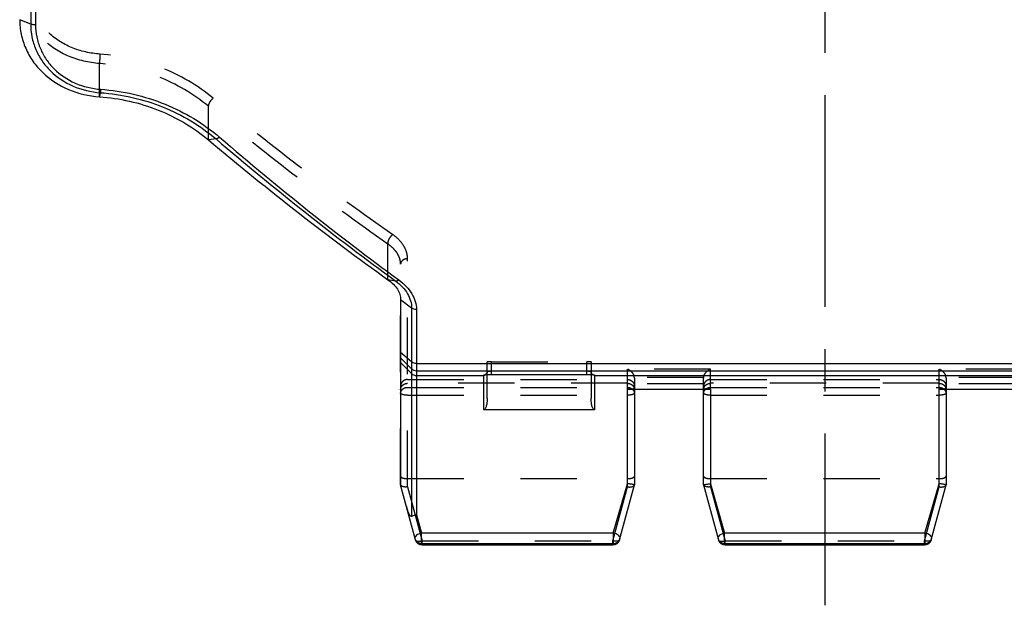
# Model space of a CAD drawing. Header units: millimetres. Extents: x 0 to 1000, y 0 to 1000.
# Tile 1 of 4: x 407 to 521, y 372 to 439. Entities that reach past the tile are written whole.
import ezdxf

# ---------------------------------------------------------------- set-up
doc = ezdxf.new("R2010")
doc.units = ezdxf.units.MM
doc.header["$LTSCALE"] = 65.185185
doc.linetypes.add('CENTER', pattern=[0.6, 0.375, -0.075, 0.075, -0.075])
doc.linetypes.add('HIDDEN', pattern=[0.2, 0.1, -0.1])
for name, color, linetype in [('ACHSEN_S', 7, 'CONTINUOUS'), ('FASEN', 7, 'CONTINUOUS'), ('KONST.EL_MIT_GEO', 7, 'CONTINUOUS')]:
    doc.layers.add(name, color=color, linetype=linetype)

msp = doc.modelspace()

# ---------------------------------------------------------------- linework, layer by layer
at = {"layer": 'ACHSEN_S', "color": 40, "linetype": 'CENTER'}
msp.add_line((500, 626.26), (500, 371.76), dxfattribs=at)
at = {"layer": 'FASEN', "color": 7, "linetype": 'Continuous'}
msp.add_line((451, 407.06), (451, 385.67), dxfattribs=at)
for points, knots in [([(407, 439.42), (407, 438.86), (407.12, 437.72), (407.64, 436.09), (408.48, 434.59), (410.02, 432.81), (412.59, 431.16), (414.99, 430.6), (416.22, 430.52)], [0, 0, 0, 0, 0.1206, 0.241056, 0.362387, 0.485735, 0.738763, 1, 1, 1, 1]), ([(416.22, 430.52), (418.53, 430.36), (423.06, 429.34), (427.07, 426.99), (428.79, 425.55)], [0, 0, 0, 0, 0.509497, 1, 1, 1, 1]), ([(428.79, 425.55), (432.25, 422.65), (439.06, 417.12), (446.08, 411.85), (449.54, 409.38)], [0, 0, 0, 0, 0.515353, 1, 1, 1, 1]), ([(449.54, 409.38), (449.76, 409.22), (450.17, 408.89), (450.64, 408.32), (450.93, 407.7), (451, 407.27), (451, 407.06)], [0, 0, 0, 0, 0.28917, 0.548786, 0.782936, 1, 1, 1, 1])]:
    msp.add_open_spline(points, degree=3, knots=knots, dxfattribs=at)
at = {"layer": 'KONST.EL_MIT_GEO', "color": 7, "linetype": 'Continuous'}
for p, q in [((408.27, 511.61), (408.27, 438.92)), ((408.83, 511.7), (408.83, 438.82)), ((408.27, 438.92), (407, 439.42)), ((416.31, 430.99), (416.22, 430.52)), ((429.68, 425.64), (428.79, 425.55)), ((450.44, 409.23), (449.54, 409.38)), ((452.27, 406.1), (451, 407.06)), ((452.27, 406.1), (452.27, 382.05)), ((452.83, 405.93), (452.83, 382.2)), ((452.27, 399.89), (451, 400.95)), ((452.27, 399.1), (451, 400.37)), ((452.27, 398.54), (451, 399.8)), ((452.83, 399.7), (547.17, 399.7)), ((452.83, 398.87), (547.17, 398.87)), ((452.83, 398.31), (460.6, 398.31)), ((460.6, 394.33), (460.6, 398.36)), ((461, 395.71), (461, 398.42)), ((461.44, 398.44), (472.5, 398.44)), ((461.5, 398.44), (461.5, 398.44)), ((472.5, 398.44), (472.5, 398.44)), ((473, 398.42), (473, 395.71)), ((473.4, 398.36), (473.4, 394.33)), ((473.4, 398.31), (526.6, 398.31)), ((477.2, 396.75), (486.8, 396.75)), ((477.2, 385.81), (477.2, 396.75)), ((478, 396.75), (478, 385.67)), ((486, 385.67), (486, 396.75)), ((486.8, 396.75), (486.8, 385.81)), ((513.2, 396.75), (522.8, 396.75)), ((513.2, 385.81), (513.2, 396.75)), ((514, 396.75), (514, 385.67)), ((473.4, 394.33), (460.6, 394.33)), ((452.7, 379.33), (451, 385.67)), ((475.57, 380.1), (477.2, 385.81)), ((476.3, 379.33), (478, 385.67)), ((486, 385.67), (487.7, 379.33)), ((486.8, 385.81), (488.43, 380.1)), ((511.57, 380.1), (513.2, 385.81)), ((512.3, 379.33), (514, 385.67)), ((452.83, 382.2), (453.07, 381.38)), ((453.07, 381.38), (453.43, 380.1)), ((475.57, 380.1), (453.43, 380.1)), ((453.43, 378.88), (453.43, 380.1)), ((475.57, 380.1), (475.57, 378.88)), ((511.57, 380.1), (488.43, 380.1)), ((488.43, 378.88), (488.43, 380.1)), ((511.57, 380.1), (511.57, 378.88)), ((475.57, 378.88), (453.43, 378.88)), ((453.43, 378.88), (453.47, 378.74)), ((453.47, 378.74), (475.53, 378.74)), ((453.47, 378.74), (453.47, 378.74)), ((475.53, 378.74), (475.57, 378.88)), ((475.53, 378.74), (475.53, 378.74)), ((511.57, 378.88), (488.43, 378.88)), ((488.43, 378.88), (488.47, 378.74)), ((488.47, 378.74), (511.53, 378.74)), ((488.47, 378.74), (488.47, 378.74)), ((511.53, 378.74), (511.57, 378.88)), ((511.53, 378.74), (511.53, 378.74))]:
    msp.add_line(p, q, dxfattribs=at)
at = {"layer": 'KONST.EL_MIT_GEO', "color": 8, "linetype": 'HIDDEN'}
for p, q in [((416.22, 430.52), (416.22, 434.36)), ((428.79, 425.55), (428.79, 429.42)), ((449.54, 409.38), (449.54, 413.49)), ((451.8, 385.44), (451.8, 411.8)), ((451, 385.67), (451, 411.18)), ((461, 398.42), (461, 399.89)), ((461.5, 399.9), (472.5, 399.9)), ((461.5, 398.44), (461.5, 399.9)), ((472.5, 398.44), (472.5, 399.9)), ((473, 399.89), (473, 398.42)), ((461.5, 398.84), (472.5, 398.84)), ((486.8, 399.03), (477.2, 399.03)), ((477.2, 396.75), (477.2, 399.03)), ((486, 398.07), (478, 398.07)), ((486.8, 396.75), (486.8, 399.03)), ((522.8, 399.03), (513.2, 399.03)), ((513.2, 396.75), (513.2, 399.03)), ((522, 398.07), (514, 398.07)), ((451.8, 397.85), (477.2, 397.85)), ((477.2, 397.41), (451.8, 397.41)), ((451.8, 396.94), (477.2, 396.94)), ((478, 398.01), (478, 396.75)), ((486, 397.34), (478, 397.34)), ((486, 396.75), (486, 398.01)), ((486.8, 397.85), (513.2, 397.85)), ((513.2, 397.41), (486.8, 397.41)), ((486.8, 396.94), (513.2, 396.94)), ((514, 398.01), (514, 396.75)), ((522, 397.34), (514, 397.34)), ((451.8, 396.04), (477.2, 396.04)), ((486.8, 396.04), (513.2, 396.04)), ((451.8, 386.4), (477.2, 386.4)), ((477.2, 385.44), (477.2, 385.81)), ((486.8, 386.4), (513.2, 386.4)), ((486.8, 385.81), (486.8, 385.44)), ((513.2, 385.44), (513.2, 385.81)), ((451.8, 385.44), (453.47, 379.2)), ((475.53, 379.2), (477.2, 385.44)), ((486.8, 385.44), (488.47, 379.2)), ((511.53, 379.2), (513.2, 385.44)), ((453.47, 379.2), (475.53, 379.2)), ((453.47, 378.74), (453.47, 379.2)), ((475.53, 378.74), (475.53, 379.2)), ((488.47, 379.2), (511.53, 379.2)), ((488.47, 378.74), (488.47, 379.2)), ((511.53, 378.74), (511.53, 379.2))]:
    msp.add_line(p, q, dxfattribs=at)
for points in [[(461, 398.76), (461, 398.72), (460.99, 398.69), (460.99, 398.66), (460.98, 398.62), (460.96, 398.6), (460.95, 398.57), (460.94, 398.54), (460.92, 398.52), (460.9, 398.5), (460.88, 398.48), (460.86, 398.46), (460.84, 398.45), (460.83, 398.43), (460.81, 398.42), (460.79, 398.41), (460.78, 398.41), (460.77, 398.4), (460.76, 398.4), (460.75, 398.4), (460.75, 398.4), (460.75, 398.4)], [(473.25, 398.4), (473.25, 398.4), (473.25, 398.4), (473.25, 398.4), (473.24, 398.4), (473.24, 398.4), (473.23, 398.41), (473.21, 398.41), (473.2, 398.42), (473.18, 398.43), (473.16, 398.44), (473.14, 398.46), (473.12, 398.48), (473.1, 398.5), (473.08, 398.52), (473.06, 398.55), (473.04, 398.58), (473.03, 398.61), (473.02, 398.64), (473.01, 398.67), (473, 398.71), (473, 398.74), (473, 398.76)]]:
    msp.add_lwpolyline(points, dxfattribs=at)
at = {"layer": 'KONST.EL_MIT_GEO', "color": 7, "linetype": 'Continuous'}
for points in [[(460.75, 398.4), (460.75, 398.4), (460.75, 398.4), (460.76, 398.4), (460.76, 398.4), (460.77, 398.4), (460.78, 398.4), (460.8, 398.4), (460.81, 398.41), (460.83, 398.41), (460.85, 398.41), (460.87, 398.41), (460.89, 398.41), (460.92, 398.42), (460.94, 398.42), (460.97, 398.42), (461, 398.42), (461.03, 398.42), (461.06, 398.43), (461.09, 398.43), (461.12, 398.43), (461.16, 398.43), (461.2, 398.43), (461.23, 398.43)], [(461.23, 398.43), (461.31, 398.43), (461.35, 398.44), (461.39, 398.44), (461.44, 398.44)], [(472.5, 398.44), (472.59, 398.44), (472.63, 398.44), (472.67, 398.43), (472.71, 398.43)], [(472.71, 398.43), (472.79, 398.43), (472.82, 398.43), (472.86, 398.43), (472.89, 398.43), (472.93, 398.43), (472.96, 398.42), (472.99, 398.42), (473.02, 398.42), (473.05, 398.42), (473.07, 398.42), (473.1, 398.42), (473.12, 398.41), (473.14, 398.41), (473.16, 398.41), (473.18, 398.41), (473.19, 398.41), (473.21, 398.4), (473.22, 398.4), (473.23, 398.4), (473.24, 398.4), (473.25, 398.4), (473.25, 398.4), (473.25, 398.4)]]:
    msp.add_lwpolyline(points, dxfattribs=at)
for centre, radius, start, end in [((452.83, 399.67), 0.801, 225.133, 270.0212), ((452.83, 399.11), 0.801, 225.133, 270.0212), ((453.43, 379.68), 0.8, 195.016, 270.0295), ((453.47, 379.54), 0.8, 195.016, 270.0295), ((475.53, 379.54), 0.797, 269.9749, 344.9925), ((475.57, 379.68), 0.8, 269.9723, 344.962), ((488.43, 379.68), 0.8, 195.016, 270.0295), ((488.47, 379.54), 0.8, 195.016, 270.0295), ((511.53, 379.54), 0.797, 269.9749, 344.9925), ((511.57, 379.68), 0.8, 269.9723, 344.962)]:
    msp.add_arc(centre, radius, start, end, dxfattribs=at)
at = {"layer": 'KONST.EL_MIT_GEO', "color": 8, "linetype": 'HIDDEN'}
for centre, radius, start, end in [((460.6, 398.76), 0.396, 353.9425, 359.987), ((477.25, 398.01), 0.751, 0.0012, 4.6336), ((486.75, 398.01), 0.751, 175.3664, 179.9988), ((513.25, 398.01), 0.751, 0.0012, 4.6336)]:
    msp.add_arc(centre, radius, start, end, dxfattribs=at)
for points, knots in [([(416.28, 435.45), (415.16, 435.52), (412.95, 436.02), (410.58, 437.53), (409.17, 439.16), (408.39, 440.54), (407.91, 442.04), (407.8, 443.09), (407.8, 443.61)], [0, 0, 0, 0, 0.260803, 0.513274, 0.636521, 0.758104, 0.878932, 1, 1, 1, 1]), ([(416.22, 434.36), (414.99, 434.45), (412.59, 435), (410.01, 436.66), (408.48, 438.44), (407.63, 439.95), (407.11, 441.59), (407, 442.73), (407, 443.3)], [0, 0, 0, 0, 0.261178, 0.513803, 0.63703, 0.758522, 0.879181, 1, 1, 1, 1]), ([(416.28, 435.45), (416.26, 435.25), (416.24, 434.88), (416.22, 434.52), (416.22, 434.36)], [0, 0, 0, 0, 0.556369, 1, 1, 1, 1]), ([(429.35, 430.36), (427.57, 431.83), (423.39, 434.25), (418.69, 435.28), (416.28, 435.45)], [0, 0, 0, 0, 0.489932, 1, 1, 1, 1]), ([(428.79, 429.42), (427.07, 430.85), (423.06, 433.19), (418.54, 434.2), (416.22, 434.36)], [0, 0, 0, 0, 0.489748, 1, 1, 1, 1]), ([(429.35, 430.36), (429.19, 430.22), (428.99, 429.99), (428.82, 429.66), (428.78, 429.49), (428.79, 429.42)], [0, 0, 0, 0, 0.563514, 0.813275, 1, 1, 1, 1]), ([(450.1, 414.58), (446.61, 417), (439.58, 422.12), (432.78, 427.53), (429.35, 430.36)], [0, 0, 0, 0, 0.488753, 1, 1, 1, 1]), ([(449.54, 413.49), (446.04, 415.93), (439.02, 421.11), (432.21, 426.57), (428.79, 429.42)], [0, 0, 0, 0, 0.488621, 1, 1, 1, 1]), ([(450.1, 414.58), (450.01, 414.52), (449.83, 414.37), (449.64, 414.08), (449.52, 413.78), (449.51, 413.58), (449.54, 413.49)], [0, 0, 0, 0, 0.258961, 0.535888, 0.792719, 1, 1, 1, 1]), ([(451.8, 411.8), (451.8, 412.05), (451.72, 412.57), (451.38, 413.31), (450.84, 414.01), (450.36, 414.4), (450.1, 414.58)], [0, 0, 0, 0, 0.222173, 0.458659, 0.7168, 1, 1, 1, 1]), ([(451, 411.18), (451, 411.38), (450.93, 411.81), (450.64, 412.43), (450.17, 413.01), (449.76, 413.34), (449.54, 413.49)], [0, 0, 0, 0, 0.217841, 0.452187, 0.711513, 1, 1, 1, 1]), ([(451.8, 411.8), (451.7, 411.8), (451.49, 411.77), (451.23, 411.64), (451.05, 411.43), (451, 411.26), (451, 411.18)], [0, 0, 0, 0, 0.277289, 0.539419, 0.778546, 1, 1, 1, 1]), ([(461.5, 399.9), (461.44, 399.9), (461.34, 399.9), (461.23, 399.9), (461.15, 399.9), (461.09, 399.9), (461.04, 399.9), (461.02, 399.89), (461, 399.89), (461, 399.89)], [0, 0, 0, 0, 0.381857, 0.554323, 0.705512, 0.829579, 0.921829, 0.97894, 1, 1, 1, 1]), ([(473, 399.89), (473, 399.89), (472.98, 399.89), (472.96, 399.9), (472.91, 399.9), (472.85, 399.9), (472.77, 399.9), (472.66, 399.9), (472.56, 399.9), (472.5, 399.9)], [0, 0, 0, 0, 0.02106, 0.078171, 0.170421, 0.294488, 0.445677, 0.618143, 1, 1, 1, 1]), ([(461, 398.76), (461, 398.77), (461.07, 398.8), (461.16, 398.82), (461.32, 398.83), (461.44, 398.84), (461.5, 398.84)], [0, 0, 0, 0, 0.093536, 0.308689, 0.625884, 1, 1, 1, 1]), ([(472.5, 398.84), (472.56, 398.84), (472.68, 398.83), (472.84, 398.82), (472.93, 398.8), (473, 398.77), (473, 398.76)], [0, 0, 0, 0, 0.374117, 0.691311, 0.906464, 1, 1, 1, 1]), ([(478, 398.07), (477.98, 398.31), (477.76, 398.72), (477.39, 398.97), (477.2, 399.03)], [0, 0, 0, 0, 0.539312, 1, 1, 1, 1]), ([(486, 398.07), (486.02, 398.31), (486.24, 398.72), (486.61, 398.97), (486.8, 399.03)], [0, 0, 0, 0, 0.539312, 1, 1, 1, 1]), ([(514, 398.07), (513.98, 398.31), (513.76, 398.72), (513.39, 398.97), (513.2, 399.03)], [0, 0, 0, 0, 0.539312, 1, 1, 1, 1]), ([(451.8, 397.85), (451.7, 397.85), (451.49, 397.81), (451.22, 397.64), (451.04, 397.39), (451, 397.19), (451, 397.09)], [0, 0, 0, 0, 0.25523, 0.507401, 0.755238, 1, 1, 1, 1]), ([(451, 396.67), (451, 396.77), (451.04, 396.96), (451.22, 397.21), (451.49, 397.37), (451.7, 397.41), (451.8, 397.41)], [0, 0, 0, 0, 0.239942, 0.485821, 0.740002, 1, 1, 1, 1]), ([(451, 396.25), (451, 396.34), (451.04, 396.52), (451.29, 396.84), (451.6, 396.94), (451.8, 396.94)], [0, 0, 0, 0, 0.235158, 0.48053, 1, 1, 1, 1]), ([(477.2, 397.85), (477.3, 397.85), (477.51, 397.81), (477.78, 397.64), (477.96, 397.39), (478, 397.19), (478, 397.09)], [0, 0, 0, 0, 0.25523, 0.507401, 0.755238, 1, 1, 1, 1]), ([(477.2, 397.41), (477.3, 397.41), (477.51, 397.37), (477.78, 397.21), (477.96, 396.96), (478, 396.77), (478, 396.67)], [0, 0, 0, 0, 0.259998, 0.514179, 0.760058, 1, 1, 1, 1]), ([(477.2, 396.94), (477.4, 396.94), (477.71, 396.84), (477.96, 396.52), (478, 396.34), (478, 396.25)], [0, 0, 0, 0, 0.519472, 0.764843, 1, 1, 1, 1]), ([(486.8, 397.85), (486.7, 397.85), (486.49, 397.81), (486.22, 397.64), (486.04, 397.39), (486, 397.19), (486, 397.09)], [0, 0, 0, 0, 0.25523, 0.507401, 0.755238, 1, 1, 1, 1]), ([(486, 396.67), (486, 396.77), (486.04, 396.96), (486.22, 397.21), (486.49, 397.37), (486.7, 397.41), (486.8, 397.41)], [0, 0, 0, 0, 0.239942, 0.485821, 0.740002, 1, 1, 1, 1]), ([(486, 396.25), (486, 396.34), (486.04, 396.52), (486.29, 396.84), (486.6, 396.94), (486.8, 396.94)], [0, 0, 0, 0, 0.235158, 0.48053, 1, 1, 1, 1]), ([(513.2, 397.85), (513.3, 397.85), (513.51, 397.81), (513.78, 397.64), (513.96, 397.39), (514, 397.19), (514, 397.09)], [0, 0, 0, 0, 0.25523, 0.507401, 0.755238, 1, 1, 1, 1]), ([(513.2, 397.41), (513.3, 397.41), (513.51, 397.37), (513.78, 397.21), (513.96, 396.96), (514, 396.77), (514, 396.67)], [0, 0, 0, 0, 0.259998, 0.514179, 0.760058, 1, 1, 1, 1]), ([(513.2, 396.94), (513.4, 396.94), (513.71, 396.84), (513.96, 396.52), (514, 396.34), (514, 396.25)], [0, 0, 0, 0, 0.519472, 0.764843, 1, 1, 1, 1]), ([(451.8, 396.04), (451.7, 396.04), (451.51, 396.05), (451.29, 396.08), (451.14, 396.13), (451.06, 396.16), (451, 396.21), (451, 396.25)], [0, 0, 0, 0, 0.358001, 0.665558, 0.787379, 0.883288, 1, 1, 1, 1]), ([(477.2, 396.75), (477.33, 396.75), (477.54, 396.76), (477.77, 396.78), (477.89, 396.8), (477.95, 396.81), (477.98, 396.82), (478, 396.83), (478, 396.84)], [0, 0, 0, 0, 0.471155, 0.769429, 0.866939, 0.936104, 0.979319, 1, 1, 1, 1]), ([(478, 396.25), (478, 396.21), (477.94, 396.16), (477.86, 396.13), (477.71, 396.08), (477.49, 396.05), (477.3, 396.04), (477.2, 396.04)], [0, 0, 0, 0, 0.116709, 0.212616, 0.334436, 0.641991, 1, 1, 1, 1]), ([(486, 396.84), (486, 396.83), (486.02, 396.82), (486.05, 396.81), (486.11, 396.8), (486.23, 396.78), (486.46, 396.76), (486.67, 396.75), (486.8, 396.75)], [0, 0, 0, 0, 0.020681, 0.063896, 0.133061, 0.230571, 0.528847, 1, 1, 1, 1]), ([(486.8, 396.04), (486.7, 396.04), (486.51, 396.05), (486.29, 396.08), (486.14, 396.13), (486.06, 396.16), (486, 396.21), (486, 396.25)], [0, 0, 0, 0, 0.358001, 0.665558, 0.787379, 0.883288, 1, 1, 1, 1]), ([(513.2, 396.75), (513.33, 396.75), (513.54, 396.76), (513.77, 396.78), (513.89, 396.8), (513.95, 396.81), (513.98, 396.82), (514, 396.83), (514, 396.84)], [0, 0, 0, 0, 0.471155, 0.769429, 0.866939, 0.936104, 0.979319, 1, 1, 1, 1]), ([(514, 396.25), (514, 396.21), (513.94, 396.16), (513.86, 396.13), (513.71, 396.08), (513.49, 396.05), (513.3, 396.04), (513.2, 396.04)], [0, 0, 0, 0, 0.116709, 0.212616, 0.334436, 0.641991, 1, 1, 1, 1]), ([(451, 386.67), (451, 386.63), (451.05, 386.57), (451.14, 386.51), (451.28, 386.45), (451.51, 386.41), (451.7, 386.4), (451.8, 386.4)], [0, 0, 0, 0, 0.136162, 0.23464, 0.355618, 0.654745, 1, 1, 1, 1]), ([(451.8, 385.44), (451.71, 385.43), (451.53, 385.42), (451.28, 385.45), (451.1, 385.52), (451.02, 385.61), (451, 385.65)], [0, 0, 0, 0, 0.328564, 0.617377, 0.841433, 1, 1, 1, 1]), ([(477.2, 386.4), (477.3, 386.4), (477.49, 386.41), (477.72, 386.45), (477.86, 386.51), (477.95, 386.57), (478, 386.63), (478, 386.67)], [0, 0, 0, 0, 0.345255, 0.644382, 0.76536, 0.863838, 1, 1, 1, 1]), ([(477.2, 385.44), (477.29, 385.43), (477.47, 385.42), (477.72, 385.45), (477.9, 385.52), (477.98, 385.61), (478, 385.65)], [0, 0, 0, 0, 0.328564, 0.617377, 0.841433, 1, 1, 1, 1]), ([(486, 386.67), (486, 386.63), (486.05, 386.57), (486.14, 386.51), (486.28, 386.45), (486.51, 386.41), (486.7, 386.4), (486.8, 386.4)], [0, 0, 0, 0, 0.136162, 0.23464, 0.355618, 0.654745, 1, 1, 1, 1]), ([(486.8, 385.44), (486.71, 385.43), (486.53, 385.42), (486.28, 385.45), (486.1, 385.52), (486.02, 385.61), (486, 385.65)], [0, 0, 0, 0, 0.328564, 0.617377, 0.841433, 1, 1, 1, 1]), ([(513.2, 386.4), (513.3, 386.4), (513.49, 386.41), (513.72, 386.45), (513.86, 386.51), (513.95, 386.57), (514, 386.63), (514, 386.67)], [0, 0, 0, 0, 0.345255, 0.644382, 0.76536, 0.863838, 1, 1, 1, 1]), ([(513.2, 385.44), (513.29, 385.43), (513.47, 385.42), (513.72, 385.45), (513.9, 385.52), (513.98, 385.61), (514, 385.65)], [0, 0, 0, 0, 0.328564, 0.617377, 0.841433, 1, 1, 1, 1]), ([(452.7, 379.33), (452.72, 379.24), (452.94, 379.16), (453.2, 379.16), (453.38, 379.18), (453.47, 379.2)], [0, 0, 0, 0, 0.364773, 0.658562, 1, 1, 1, 1]), ([(476.3, 379.33), (476.28, 379.24), (476.06, 379.16), (475.8, 379.16), (475.62, 379.18), (475.53, 379.2)], [0, 0, 0, 0, 0.364773, 0.658562, 1, 1, 1, 1]), ([(487.7, 379.33), (487.72, 379.24), (487.94, 379.16), (488.2, 379.16), (488.38, 379.18), (488.47, 379.2)], [0, 0, 0, 0, 0.364773, 0.658562, 1, 1, 1, 1]), ([(512.3, 379.33), (512.28, 379.24), (512.06, 379.16), (511.8, 379.16), (511.62, 379.18), (511.53, 379.2)], [0, 0, 0, 0, 0.364773, 0.658562, 1, 1, 1, 1])]:
    msp.add_open_spline(points, degree=3, knots=knots, dxfattribs=at)
at = {"layer": 'KONST.EL_MIT_GEO', "color": 7, "linetype": 'Continuous'}
for points, knots in [([(408.83, 438.82), (408.78, 438.82), (408.59, 438.83), (408.4, 438.86), (408.27, 438.92)], [0, 0, 0, 0, 0.271649, 1, 1, 1, 1]), ([(408.27, 438.92), (408.27, 438.42), (408.36, 437.42), (408.81, 435.97), (409.54, 434.64), (410.87, 433.06), (413.12, 431.57), (415.24, 431.07), (416.31, 430.99)], [0, 0, 0, 0, 0.120709, 0.241347, 0.36287, 0.48614, 0.738821, 1, 1, 1, 1]), ([(408.83, 438.82), (408.83, 438.35), (408.93, 437.42), (409.35, 436.06), (410.03, 434.81), (411.27, 433.32), (413.37, 431.92), (415.35, 431.45), (416.36, 431.38)], [0, 0, 0, 0, 0.120824, 0.241571, 0.363167, 0.486455, 0.739024, 1, 1, 1, 1]), ([(416.36, 431.38), (416.35, 431.3), (416.34, 431.17), (416.32, 431.04), (416.31, 430.99)], [0, 0, 0, 0, 0.626962, 1, 1, 1, 1]), ([(416.36, 431.38), (418.9, 431.2), (423.86, 430.06), (428.22, 427.44), (430.08, 425.85)], [0, 0, 0, 0, 0.509962, 1, 1, 1, 1]), ([(416.31, 430.99), (418.79, 430.82), (423.61, 429.72), (427.87, 427.18), (429.68, 425.64)], [0, 0, 0, 0, 0.510001, 1, 1, 1, 1]), ([(430.08, 425.85), (430.01, 425.79), (429.89, 425.7), (429.75, 425.64), (429.68, 425.64)], [0, 0, 0, 0, 0.573348, 1, 1, 1, 1]), ([(429.68, 425.64), (433.11, 422.72), (439.92, 417.12), (446.94, 411.77), (450.44, 409.23)], [0, 0, 0, 0, 0.510114, 1, 1, 1, 1]), ([(430.08, 425.85), (433.5, 422.92), (440.29, 417.28), (447.3, 411.91), (450.78, 409.36)], [0, 0, 0, 0, 0.510148, 1, 1, 1, 1]), ([(450.44, 409.23), (450.46, 409.23), (450.51, 409.24), (450.59, 409.26), (450.69, 409.3), (450.75, 409.33), (450.78, 409.36)], [0, 0, 0, 0, 0.175913, 0.41376, 0.69386, 1, 1, 1, 1]), ([(450.44, 409.23), (450.72, 409.02), (451.23, 408.58), (451.82, 407.8), (452.18, 406.96), (452.27, 406.38), (452.27, 406.1)], [0, 0, 0, 0, 0.28098, 0.538524, 0.775943, 1, 1, 1, 1]), ([(450.78, 409.36), (451.1, 409.13), (451.66, 408.65), (452.31, 407.79), (452.72, 406.88), (452.83, 406.24), (452.83, 405.93)], [0, 0, 0, 0, 0.279783, 0.537227, 0.775253, 1, 1, 1, 1]), ([(452.83, 405.93), (452.78, 405.93), (452.58, 405.95), (452.39, 406.02), (452.27, 406.1)], [0, 0, 0, 0, 0.263405, 1, 1, 1, 1]), ([(452.83, 399.7), (452.78, 399.7), (452.58, 399.72), (452.38, 399.8), (452.27, 399.89)], [0, 0, 0, 0, 0.258872, 1, 1, 1, 1]), ([(460.6, 398.36), (460.6, 398.37), (460.65, 398.39), (460.71, 398.4), (460.84, 398.41), (460.93, 398.42), (460.98, 398.42)], [0, 0, 0, 0, 0.080895, 0.278769, 0.590502, 1, 1, 1, 1]), ([(460.98, 398.42), (461.02, 398.43), (461.2, 398.43), (461.37, 398.44), (461.5, 398.44)], [0, 0, 0, 0, 0.229016, 1, 1, 1, 1]), ([(472.5, 398.44), (472.55, 398.44), (472.72, 398.44), (472.89, 398.43), (473.02, 398.42)], [0, 0, 0, 0, 0.264964, 1, 1, 1, 1]), ([(473.02, 398.42), (473.07, 398.42), (473.16, 398.41), (473.29, 398.4), (473.35, 398.39), (473.4, 398.37), (473.4, 398.36)], [0, 0, 0, 0, 0.409498, 0.72123, 0.919104, 1, 1, 1, 1]), ([(461, 395.71), (461, 395.59), (460.99, 395.35), (460.95, 394.98), (460.87, 394.67), (460.78, 394.45), (460.67, 394.33), (460.6, 394.33)], [0, 0, 0, 0, 0.238305, 0.483784, 0.736702, 0.866983, 1, 1, 1, 1]), ([(473.4, 394.33), (473.33, 394.33), (473.22, 394.45), (473.13, 394.67), (473.05, 394.98), (473.01, 395.35), (473, 395.59), (473, 395.71)], [0, 0, 0, 0, 0.133042, 0.263318, 0.516227, 0.7617, 1, 1, 1, 1]), ([(478, 385.67), (478, 385.67), (477.99, 385.68), (477.98, 385.68), (477.96, 385.69), (477.94, 385.69), (477.9, 385.7), (477.84, 385.71), (477.76, 385.73), (477.64, 385.75), (477.5, 385.77), (477.35, 385.79), (477.25, 385.8), (477.2, 385.81)], [0, 0, 0, 0, 0.005717, 0.021785, 0.046954, 0.080793, 0.123243, 0.174094, 0.298879, 0.450059, 0.621704, 0.807442, 1, 1, 1, 1]), ([(486, 385.67), (486, 385.67), (486.01, 385.68), (486.02, 385.68), (486.04, 385.69), (486.06, 385.69), (486.1, 385.7), (486.16, 385.71), (486.24, 385.73), (486.36, 385.75), (486.5, 385.77), (486.65, 385.79), (486.75, 385.8), (486.8, 385.81)], [0, 0, 0, 0, 0.005708, 0.021769, 0.046945, 0.080791, 0.123243, 0.174092, 0.298873, 0.450047, 0.621687, 0.807433, 1, 1, 1, 1]), ([(514, 385.67), (514, 385.67), (513.99, 385.68), (513.98, 385.68), (513.96, 385.69), (513.94, 385.69), (513.9, 385.7), (513.84, 385.71), (513.76, 385.73), (513.64, 385.75), (513.5, 385.77), (513.35, 385.79), (513.25, 385.8), (513.2, 385.81)], [0, 0, 0, 0, 0.005717, 0.021785, 0.046954, 0.080793, 0.123243, 0.174094, 0.298879, 0.450059, 0.621704, 0.807442, 1, 1, 1, 1]), ([(451.65, 383.24), (451.68, 383.11), (451.75, 382.87), (451.85, 382.58), (451.95, 382.36), (452.01, 382.24), (452.08, 382.15), (452.13, 382.09), (452.19, 382.04), (452.24, 382.04), (452.27, 382.05)], [0, 0, 0, 0, 0.272644, 0.535046, 0.661024, 0.781877, 0.839636, 0.894867, 0.94706, 1, 1, 1, 1]), ([(452.27, 382.05), (452.31, 382.07), (452.49, 382.14), (452.68, 382.18), (452.83, 382.2)], [0, 0, 0, 0, 0.223294, 1, 1, 1, 1]), ([(453.43, 380.1), (453.32, 380.08), (453.11, 380.01), (452.85, 379.87), (452.68, 379.69), (452.64, 379.54), (452.66, 379.48)], [0, 0, 0, 0, 0.314837, 0.601606, 0.829718, 1, 1, 1, 1]), ([(476.34, 379.48), (476.36, 379.54), (476.32, 379.69), (476.15, 379.87), (475.89, 380.02), (475.68, 380.08), (475.57, 380.1)], [0, 0, 0, 0, 0.170366, 0.398408, 0.685208, 1, 1, 1, 1]), ([(488.43, 380.1), (488.32, 380.08), (488.11, 380.01), (487.85, 379.87), (487.68, 379.69), (487.64, 379.54), (487.66, 379.48)], [0, 0, 0, 0, 0.31483, 0.60159, 0.829703, 1, 1, 1, 1]), ([(512.34, 379.48), (512.36, 379.54), (512.32, 379.69), (512.15, 379.87), (511.89, 380.02), (511.68, 380.08), (511.57, 380.1)], [0, 0, 0, 0, 0.170366, 0.398408, 0.685208, 1, 1, 1, 1])]:
    msp.add_open_spline(points, degree=3, knots=knots, dxfattribs=at)
for points in [[(460.6, 398.31), (460.7, 398.31), (460.8, 398.35), (460.87, 398.41)], [(460.6, 398.36), (460.66, 398.36), (460.72, 398.37), (460.78, 398.4)], [(473.4, 398.31), (473.3, 398.31), (473.2, 398.35), (473.13, 398.41)], [(473.4, 398.36), (473.34, 398.36), (473.28, 398.37), (473.22, 398.4)], [(476.04, 378.93), (476.15, 379.01), (476.23, 379.14), (476.28, 379.26)], [(512.04, 378.93), (512.15, 379.01), (512.23, 379.14), (512.28, 379.26)]]:
    msp.add_open_spline(points, degree=3, dxfattribs=at)
at = {"layer": 'KONST.EL_MIT_GEO', "color": 8, "linetype": 'HIDDEN'}
for points in [[(460.78, 398.4), (460.83, 398.43), (460.89, 398.47), (460.92, 398.52)], [(460.87, 398.41), (460.91, 398.45), (460.94, 398.49), (460.97, 398.54)], [(460.92, 398.52), (460.96, 398.58), (460.99, 398.65), (461, 398.72)], [(460.97, 398.54), (460.99, 398.6), (461, 398.65), (461, 398.71)], [(473.08, 398.52), (473.03, 398.59), (473, 398.68), (473, 398.76)], [(473.03, 398.54), (473.01, 398.6), (473, 398.65), (473, 398.71)], [(473.13, 398.41), (473.09, 398.45), (473.06, 398.49), (473.03, 398.54)], [(473.22, 398.4), (473.17, 398.43), (473.11, 398.47), (473.08, 398.52)]]:
    msp.add_open_spline(points, degree=3, dxfattribs=at)

doc.saveas('drawing.dxf')
